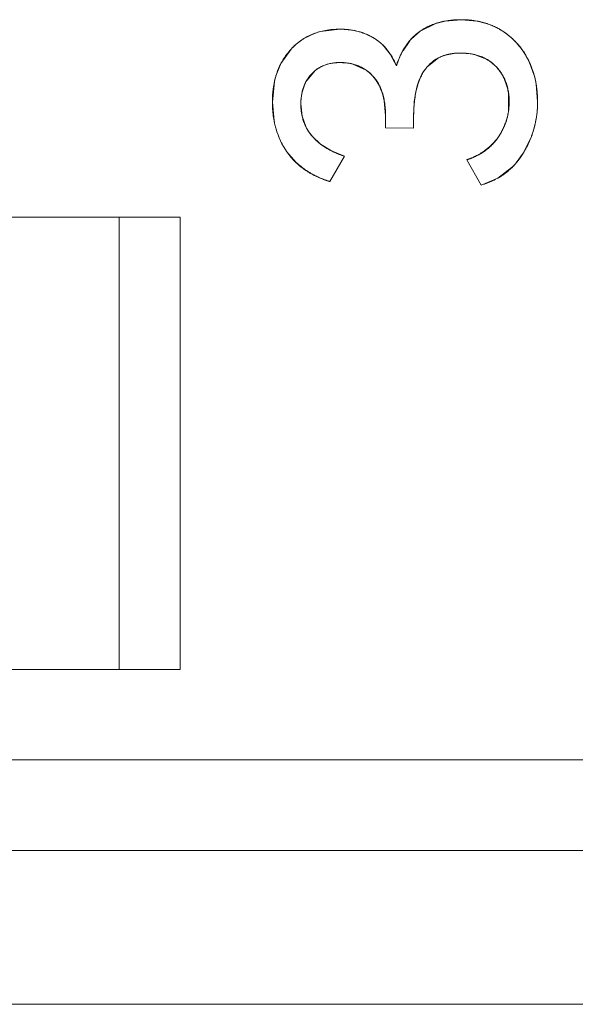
# Model space of a CAD drawing. Header units: inches. Extents: x 830 to 2908, y -1046 to 167.
# Tile 27 of 58: x 2654.6 to 2657.67, y -821.41 to -815.97. Entities that reach past the tile are written whole.
import ezdxf

# ---------------------------------------------------------------- set-up
doc = ezdxf.new("R2010")
doc.units = ezdxf.units.IN
doc.header["$LTSCALE"] = 23.1
doc.header["$MEASUREMENT"] = 0
doc.layers.get('0').update_dxf_attribs({"lineweight": 18})
doc.layers.add('1_6', color=7, linetype='Continuous', lineweight=18)

msp = doc.modelspace()

# ---------------------------------------------------------------- linework, layer by layer
at = {"color": 0, "linetype": 'Continuous', "lineweight": 0}
for p, q in [((2656.9515, -815.9808), (2657.0401, -815.973)), ((2657.0401, -815.973), (2657.1284, -815.9807)), ((2656.2647, -816.0381), (2656.3707, -816.0254)), ((2656.3707, -816.0254), (2656.4403, -816.0311)), ((2656.815, -816.036), (2656.9014, -815.9934)), ((2656.9014, -815.9934), (2656.9515, -815.9808)), ((2657.1284, -815.9807), (2657.1787, -815.9932)), ((2656.1762, -816.075), (2656.2337, -816.0477)), ((2656.7667, -816.079), (2656.815, -816.036)), ((2656.0449, -816.2159), (2656.101, -816.136)), ((2656.6074, -816.1123), (2656.6491, -816.1628)), ((2656.7215, -816.1406), (2656.7532, -816.0947)), ((2656.6491, -816.1628), (2656.683, -816.2271)), ((2656.9155, -816.1839), (2656.8516, -816.2356)), ((2656.9439, -816.1716), (2656.9155, -816.1839)), ((2657.0003, -816.1593), (2656.954, -816.1684)), ((2657.0381, -816.1573), (2657.0279, -816.1575)), ((2657.0977, -816.1621), (2657.0381, -816.1573)), ((2657.1813, -816.1913), (2657.118, -816.1663)), ((2656.0187, -816.2797), (2656.0449, -816.2159)), ((2656.415, -816.2126), (2656.3557, -816.2102)), ((2656.5163, -816.252), (2656.4423, -816.218)), ((2657.4136, -816.2), (2657.4469, -816.2905)), ((2656.2342, -816.2544), (2656.1818, -816.3191)), ((2656.5621, -816.2953), (2656.5392, -816.2705)), ((2657.2933, -816.3401), (2657.2776, -816.2979)), ((2655.9981, -816.4289), (2656.0096, -816.3146)), ((2656.1818, -816.3191), (2656.162, -816.3743)), ((2657.455, -816.3284), (2657.463, -816.4251)), ((2656.162, -816.3743), (2656.1559, -816.4179)), ((2657.3022, -816.4806), (2657.3018, -816.3785)), ((2656.0074, -816.531), (2655.9981, -816.4289)), ((2656.1553, -816.4386), (2656.1622, -816.5054)), ((2656.6229, -816.5027), (2656.6155, -816.4215)), ((2656.1622, -816.5054), (2656.1828, -816.5638)), ((2656.6229, -816.5706), (2656.6229, -816.5027)), ((2656.7781, -816.5124), (2656.7781, -816.5725)), ((2656.7781, -816.5725), (2656.6229, -816.5706)), ((2656.2174, -816.6162), (2656.2647, -816.6609)), ((2657.4274, -816.622), (2657.3835, -816.7112)), ((2656.2647, -816.6609), (2656.3243, -816.6981)), ((2656.13, -816.7619), (2656.0786, -816.7035)), ((2656.3163, -816.8674), (2656.3959, -816.7277)), ((2656.3243, -816.6981), (2656.3959, -816.7277)), ((2657.3835, -816.7112), (2657.3447, -816.7643)), ((2657.0711, -816.7471), (2657.1507, -816.8868)), ((2657.325, -816.7858), (2657.2434, -816.8482)), ((2657.2434, -816.8482), (2657.1507, -816.8868))]:
    msp.add_line(p, q, dxfattribs=at)
at = {"color": 7, "linetype": 'Continuous', "lineweight": 0}
msp.add_line((2608.0338, -821.4132), (2704.6303, -821.4132), dxfattribs=at)
at = {"color": 0, "linetype": 'Continuous', "lineweight": 0}
for centre, radius, start, end in [((2657.0605, -816.3622), 0.3875, 68.5068, 72.2366), ((2657.0644, -816.3532), 0.3777, 57.3749, 68.5448), ((2656.3543, -816.3713), 0.3457, 121, 137.1104), ((2656.3515, -816.3759), 0.3488, 104.4149, 109.7464), ((2656.381, -816.3813), 0.3552, 75.3234, 80.3929), ((2656.3849, -816.3655), 0.3389, 72.5849, 75.2818), ((2656.3852, -816.3648), 0.3381, 69.5901, 72.586), ((2656.3887, -816.356), 0.3287, 58.8234, 69.6384), ((2657.0208, -816.3108), 0.344, 137.6236, 141.0718), ((2657.0638, -816.3531), 0.3779, 51.7015, 57.302), ((2657.0526, -816.3674), 0.3961, 47.1658, 51.7104), ((2657.0451, -816.3757), 0.4072, 45.1467, 47.1779), ((2657.0353, -816.3852), 0.4209, 37.7457, 45.1199), ((2657.0273, -816.3916), 0.4311, 34.9647, 37.7683), ((2657.0938, -816.3581), 0.4312, 153.9739, 162.315), ((2657.083, -816.353), 0.4193, 152.0527, 153.9554), ((2657.0744, -816.3484), 0.4095, 149.4989, 152.056), ((2657.0167, -816.3817), 0.2223, 106.394, 109.1188), ((2657.035, -816.4781), 0.3207, 94.7602, 96.2202), ((2657.0366, -816.4969), 0.3396, 93.283, 94.7595), ((2657.0379, -816.5201), 0.3628, 91.5709, 93.2797), ((2657.0483, -816.4532), 0.2953, 76.3494, 80.3826), ((2657.0249, -816.3933), 0.434, 31.3374, 34.9651), ((2657.0257, -816.3929), 0.4332, 26.4354, 31.3412), ((2656.3574, -816.4075), 0.1965, 120.0074, 128.8293), ((2656.3785, -816.4686), 0.2586, 75.7101, 81.8759), ((2656.4359, -816.4072), 0.4362, 165.1186, 167.7464), ((2656.4115, -816.4008), 0.411, 162.8774, 165.1133), ((2656.3902, -816.4315), 0.2194, 47.2212, 54.9091), ((2657.0362, -816.41), 0.2662, 24.9036, 29.2288), ((2656.9612, -816.414), 0.5012, 9.842, 14.2664), ((2656.9903, -816.4271), 0.3152, 11.5169, 16.0365), ((2656.9798, -816.4294), 0.326, 8.9729, 11.5295), ((2656.4864, -816.4387), 0.3311, 176.3976, 179.9923), ((2656.8804, -816.4229), 0.5826, 350.2764, 359.7788), ((2656.976, -816.4323), 0.3298, 337.1861, 351.5666), ((2656.4959, -816.4376), 0.4974, 190.8292, 194.0781), ((2656.4129, -816.4496), 0.2569, 206.4073, 220.4382), ((2656.9161, -816.4302), 0.5461, 340.2112, 346.9738), ((2656.8984, -816.4258), 0.5644, 346.9481, 349.3379), ((2656.8928, -816.4247), 0.5701, 349.3354, 350.2495), ((2656.9322, -816.4356), 0.5291, 339.3728, 340.1805), ((2656.9681, -816.4179), 0.3445, 308.2409, 315.1948), ((2656.9695, -816.4262), 0.3366, 287.5582, 294.5206), ((2656.9644, -816.4147), 0.3492, 294.4966, 298.6534), ((2656.9621, -816.4105), 0.354, 298.6509, 303.6596), ((2656.9627, -816.4112), 0.3531, 303.6547, 308.258), ((2656.4256, -816.4451), 0.4333, 226.9672, 231.5652), ((2656.4432, -816.4228), 0.4617, 231.5876, 238.8948), ((2657.0379, -816.5031), 0.4029, 315.4307, 319.5853), ((2656.4509, -816.4105), 0.4762, 238.8592, 239.8586), ((2656.4529, -816.407), 0.4803, 239.8606, 242.5454), ((2656.4544, -816.4042), 0.4834, 242.5443, 245.7104), ((2656.4516, -816.4107), 0.4763, 245.6875, 253.4874)]:
    msp.add_arc(centre, radius, start, end, dxfattribs=at)
for points, knots in [([(2657.0401, -815.973), (2657.0289, -815.973), (2657.007, -815.9737), (2656.9755, -815.9766), (2656.9504, -815.9807), (2656.931, -815.985), (2656.9168, -815.9887), (2656.9029, -815.9929), (2656.8893, -815.9975), (2656.8761, -816.0027), (2656.8653, -816.0074), (2656.8569, -816.0114), (2656.8506, -816.0146), (2656.8445, -816.0178), (2656.8394, -816.0207), (2656.8354, -816.023), (2656.8324, -816.0247), (2656.8295, -816.0265), (2656.8265, -816.0284), (2656.8241, -816.0299), (2656.8222, -816.0312), (2656.8207, -816.0321), (2656.8195, -816.0329), (2656.8185, -816.0336), (2656.8178, -816.0341), (2656.8171, -816.0345), (2656.8165, -816.0349), (2656.816, -816.0353), (2656.8157, -816.0355), (2656.8155, -816.0356), (2656.8153, -816.0358), (2656.8152, -816.0359), (2656.8151, -816.0359), (2656.815, -816.036), (2656.815, -816.036), (2656.815, -816.036)], [0, 0, 0, 0, 0.125, 0.25, 0.375, 0.437501, 0.500001, 0.562501, 0.625001, 0.687501, 0.750001, 0.781251, 0.812501, 0.843751, 0.875001, 0.890626, 0.906251, 0.921876, 0.937501, 0.953126, 0.960939, 0.968751, 0.976564, 0.98047, 0.984376, 0.988282, 0.992189, 0.994142, 0.996095, 0.997071, 0.998048, 0.999025, 0.999513, 0.999757, 1, 1, 1, 1]), ([(2657.268, -816.0351), (2657.26, -816.0299), (2657.2436, -816.0202), (2657.2179, -816.0076), (2657.1956, -815.9987), (2657.1771, -815.9926), (2657.163, -815.9885), (2657.1486, -815.9848), (2657.134, -815.9817), (2657.119, -815.979), (2657.1063, -815.9772), (2657.096, -815.976), (2657.0883, -815.9752), (2657.0804, -815.9745), (2657.0738, -815.9741), (2657.0685, -815.9737), (2657.0645, -815.9736), (2657.0604, -815.9734), (2657.0564, -815.9732), (2657.053, -815.9732), (2657.0503, -815.9731), (2657.0483, -815.9731), (2657.0466, -815.973), (2657.0452, -815.973), (2657.0442, -815.973), (2657.0431, -815.973), (2657.0423, -815.973), (2657.0416, -815.973), (2657.0412, -815.973), (2657.0408, -815.973), (2657.0406, -815.973), (2657.0404, -815.973), (2657.0402, -815.973), (2657.0401, -815.973), (2657.0401, -815.973), (2657.0401, -815.973)], [0, 0, 0, 0, 0.125, 0.25, 0.375, 0.437501, 0.500001, 0.562501, 0.625001, 0.687501, 0.750001, 0.781251, 0.812501, 0.843751, 0.875001, 0.890626, 0.906251, 0.921876, 0.937501, 0.953126, 0.960939, 0.968751, 0.976564, 0.98047, 0.984376, 0.988282, 0.992189, 0.994142, 0.996095, 0.997071, 0.998048, 0.999025, 0.999513, 0.999757, 1, 1, 1, 1]), ([(2656.3707, -816.0254), (2656.3567, -816.0254), (2656.3296, -816.0266), (2656.2909, -816.0317), (2656.2603, -816.0389), (2656.2368, -816.0464), (2656.2197, -816.0529), (2656.2031, -816.0602), (2656.187, -816.0684), (2656.1714, -816.0775), (2656.1588, -816.0858), (2656.149, -816.0929), (2656.1417, -816.0984), (2656.1346, -816.1041), (2656.1288, -816.109), (2656.1242, -816.1131), (2656.1208, -816.1162), (2656.1174, -816.1194), (2656.1141, -816.1226), (2656.1113, -816.1253), (2656.1091, -816.1275), (2656.1074, -816.1292), (2656.1061, -816.1306), (2656.105, -816.1317), (2656.1042, -816.1326), (2656.1034, -816.1334), (2656.1027, -816.1341), (2656.1022, -816.1347), (2656.1018, -816.1351), (2656.1016, -816.1354), (2656.1014, -816.1356), (2656.1012, -816.1358), (2656.1011, -816.1359), (2656.101, -816.1359), (2656.101, -816.136), (2656.101, -816.136), (2656.101, -816.136)], [0, 0, 0, 0, 0.125, 0.25, 0.375, 0.437501, 0.500001, 0.562501, 0.625001, 0.687501, 0.750001, 0.781251, 0.812501, 0.843751, 0.875001, 0.890626, 0.906251, 0.921876, 0.937501, 0.953126, 0.960939, 0.968751, 0.976564, 0.98047, 0.984376, 0.988282, 0.992189, 0.994142, 0.996095, 0.997071, 0.998048, 0.999025, 0.999513, 0.999757, 0.999997, 1, 1, 1, 1]), ([(2656.5589, -816.0748), (2656.5521, -816.0707), (2656.5382, -816.063), (2656.5166, -816.0529), (2656.498, -816.0458), (2656.4827, -816.0409), (2656.4711, -816.0377), (2656.4592, -816.0348), (2656.4471, -816.0323), (2656.4349, -816.0302), (2656.4245, -816.0287), (2656.4161, -816.0278), (2656.4098, -816.0271), (2656.4034, -816.0266), (2656.398, -816.0262), (2656.3937, -816.026), (2656.3904, -816.0258), (2656.3872, -816.0257), (2656.3839, -816.0256), (2656.3812, -816.0255), (2656.379, -816.0255), (2656.3773, -816.0255), (2656.3759, -816.0254), (2656.3748, -816.0254), (2656.374, -816.0254), (2656.3732, -816.0254), (2656.3725, -816.0254), (2656.3719, -816.0254), (2656.3716, -816.0254), (2656.3713, -816.0254), (2656.3711, -816.0254), (2656.3709, -816.0254), (2656.3708, -816.0254), (2656.3707, -816.0254), (2656.3707, -816.0254), (2656.3707, -816.0254)], [0, 0, 0, 0, 0.125, 0.25, 0.375, 0.4375, 0.500001, 0.562501, 0.625001, 0.687501, 0.750001, 0.781251, 0.812501, 0.843751, 0.875001, 0.890626, 0.906251, 0.921876, 0.937501, 0.953126, 0.960939, 0.968751, 0.976564, 0.98047, 0.984376, 0.988282, 0.992189, 0.994142, 0.996095, 0.997071, 0.998048, 0.999024, 0.999513, 0.999757, 1, 1, 1, 1]), ([(2656.683, -816.2271), (2656.6794, -816.2185), (2656.6719, -816.202), (2656.6594, -816.1788), (2656.648, -816.1608), (2656.6383, -816.1473), (2656.6307, -816.1376), (2656.6228, -816.1283), (2656.6146, -816.1194), (2656.606, -816.1109), (2656.5987, -816.1042), (2656.5927, -816.099), (2656.5881, -816.0952), (2656.5834, -816.0916), (2656.5794, -816.0886), (2656.5762, -816.0863), (2656.5738, -816.0846), (2656.5714, -816.0829), (2656.5689, -816.0812), (2656.5668, -816.0798), (2656.5652, -816.0788), (2656.5639, -816.078), (2656.5629, -816.0773), (2656.562, -816.0768), (2656.5614, -816.0764), (2656.5608, -816.076), (2656.5602, -816.0757), (2656.5598, -816.0754), (2656.5596, -816.0752), (2656.5593, -816.0751), (2656.5592, -816.075), (2656.559, -816.0749), (2656.559, -816.0749), (2656.5589, -816.0748), (2656.5589, -816.0748), (2656.5589, -816.0748), (2656.5589, -816.0748)], [0, 0, 0, 0, 0.125, 0.25, 0.375, 0.437501, 0.500001, 0.562501, 0.625001, 0.687501, 0.750001, 0.781251, 0.812501, 0.843751, 0.875001, 0.890626, 0.906251, 0.921876, 0.937501, 0.953126, 0.960939, 0.968751, 0.976564, 0.98047, 0.984376, 0.988282, 0.992189, 0.994142, 0.996095, 0.997072, 0.998048, 0.999025, 0.999513, 0.999757, 0.999996, 1, 1, 1, 1]), ([(2657.4136, -816.2), (2657.4094, -816.1914), (2657.4007, -816.1747), (2657.3861, -816.1509), (2657.3728, -816.1321), (2657.3614, -816.1177), (2657.3525, -816.1073), (2657.3432, -816.0971), (2657.3336, -816.0873), (2657.3235, -816.0778), (2657.3149, -816.0701), (2657.3078, -816.0642), (2657.3024, -816.0598), (2657.2969, -816.0555), (2657.2922, -816.0519), (2657.2884, -816.0492), (2657.2856, -816.0471), (2657.2827, -816.045), (2657.2798, -816.043), (2657.2774, -816.0413), (2657.2754, -816.04), (2657.2739, -816.039), (2657.2727, -816.0382), (2657.2717, -816.0375), (2657.271, -816.0371), (2657.2702, -816.0366), (2657.2696, -816.0362), (2657.2691, -816.0358), (2657.2688, -816.0356), (2657.2685, -816.0355), (2657.2683, -816.0354), (2657.2682, -816.0353), (2657.2681, -816.0352), (2657.268, -816.0351), (2657.268, -816.0351), (2657.268, -816.0351)], [0, 0, 0, 0, 0.125, 0.25, 0.375, 0.437501, 0.500001, 0.562501, 0.625001, 0.687501, 0.750001, 0.781251, 0.812501, 0.843751, 0.875001, 0.890626, 0.906251, 0.921876, 0.937501, 0.953126, 0.960939, 0.968751, 0.976564, 0.98047, 0.984376, 0.988282, 0.992189, 0.994142, 0.996095, 0.997071, 0.998048, 0.999025, 0.999513, 0.999757, 1, 1, 1, 1]), ([(2656.101, -816.136), (2656.0924, -816.1452), (2656.0763, -816.1644), (2656.0554, -816.1954), (2656.0407, -816.2231), (2656.0305, -816.2464), (2656.0237, -816.2644), (2656.0176, -816.283), (2656.0124, -816.3021), (2656.008, -816.3218), (2656.005, -816.3387), (2656.003, -816.3525), (2656.0016, -816.363), (2656.0005, -816.3736), (2655.9998, -816.3826), (2655.9993, -816.3899), (2655.999, -816.3953), (2655.9987, -816.4008), (2655.9985, -816.4064), (2655.9983, -816.411), (2655.9982, -816.4148), (2655.9982, -816.4176), (2655.9981, -816.4199), (2655.9981, -816.4218), (2655.9981, -816.4232), (2655.9981, -816.4246), (2655.9981, -816.4258), (2655.9981, -816.4268), (2655.9981, -816.4274), (2655.9981, -816.4278), (2655.9981, -816.4282), (2655.9981, -816.4285), (2655.9981, -816.4287), (2655.9981, -816.4288), (2655.9981, -816.4289), (2655.9981, -816.4289)], [0, 0, 0, 0, 0.125, 0.25, 0.375, 0.437501, 0.500001, 0.562501, 0.625001, 0.687501, 0.750001, 0.781251, 0.812501, 0.843751, 0.875001, 0.890626, 0.906251, 0.921876, 0.937501, 0.953126, 0.960939, 0.968751, 0.976564, 0.98047, 0.984376, 0.988282, 0.992189, 0.994142, 0.996095, 0.997072, 0.998048, 0.999025, 0.999513, 0.999757, 1, 1, 1, 1]), ([(2656.7781, -816.5124), (2656.7781, -816.4828), (2656.7808, -816.4273), (2656.793, -816.3552), (2656.8099, -816.3044), (2656.8275, -816.2692), (2656.8427, -816.2456), (2656.86, -816.2248), (2656.8793, -816.2068), (2656.9006, -816.1915), (2656.9201, -816.1811), (2656.9367, -816.1742), (2656.9496, -816.1697), (2656.9631, -816.1659), (2656.9747, -816.1633), (2656.9843, -816.1615), (2656.9916, -816.1604), (2656.999, -816.1594), (2657.0066, -816.1587), (2657.013, -816.1582), (2657.0181, -816.1578), (2657.0221, -816.1577), (2657.0254, -816.1575), (2657.028, -816.1574), (2657.03, -816.1574), (2657.032, -816.1574), (2657.0337, -816.1573), (2657.035, -816.1573), (2657.0359, -816.1573), (2657.0365, -816.1573), (2657.037, -816.1573), (2657.0375, -816.1573), (2657.0378, -816.1573), (2657.0379, -816.1573), (2657.0381, -816.1573), (2657.0381, -816.1573), (2657.0381, -816.1573)], [0, 0, 0, 0, 0.125, 0.25, 0.375, 0.4375, 0.5, 0.5625, 0.625, 0.6875, 0.75, 0.78125, 0.8125, 0.84375, 0.875, 0.890625, 0.90625, 0.921875, 0.9375, 0.953125, 0.960938, 0.96875, 0.976563, 0.980469, 0.984375, 0.988282, 0.992188, 0.994141, 0.996094, 0.997071, 0.998047, 0.999024, 0.999512, 0.999756, 0.999997, 1, 1, 1, 1]), ([(2657.0381, -816.1573), (2657.0486, -816.1573), (2657.069, -816.1581), (2657.098, -816.1617), (2657.1206, -816.1667), (2657.1379, -816.1719), (2657.1504, -816.1763), (2657.1625, -816.1814), (2657.1742, -816.1871), (2657.1854, -816.1934), (2657.1944, -816.1991), (2657.2014, -816.204), (2657.2065, -816.2078), (2657.2116, -816.2118), (2657.2157, -816.2152), (2657.2189, -816.2181), (2657.2213, -816.2202), (2657.2236, -816.2224), (2657.226, -816.2246), (2657.2279, -816.2265), (2657.2294, -816.228), (2657.2306, -816.2292), (2657.2315, -816.2302), (2657.2323, -816.2309), (2657.2328, -816.2315), (2657.2334, -816.2321), (2657.2339, -816.2326), (2657.2342, -816.233), (2657.2345, -816.2333), (2657.2346, -816.2335), (2657.2348, -816.2336), (2657.2349, -816.2337), (2657.235, -816.2338), (2657.235, -816.2339), (2657.2351, -816.2339), (2657.2351, -816.2339)], [0, 0, 0, 0, 0.125, 0.25, 0.375, 0.437501, 0.500001, 0.562501, 0.625001, 0.687501, 0.750001, 0.781251, 0.812501, 0.843751, 0.875001, 0.890626, 0.906251, 0.921876, 0.937501, 0.953126, 0.960939, 0.968751, 0.976564, 0.98047, 0.984376, 0.988282, 0.992189, 0.994142, 0.996095, 0.997072, 0.998048, 0.999025, 0.999513, 0.999757, 1, 1, 1, 1]), ([(2657.2685, -816.28), (2657.2591, -816.2633), (2657.2346, -816.2291), (2657.2012, -816.2028), (2657.1813, -816.1913)], [0, 0, 0, 0, 0.453553, 1, 1, 1, 1]), ([(2656.2135, -816.2737), (2656.2183, -816.2684), (2656.2285, -816.2584), (2656.2451, -816.2454), (2656.2602, -816.2362), (2656.2729, -816.2299), (2656.2828, -816.2256), (2656.293, -816.2219), (2656.3036, -816.2186), (2656.3145, -816.2159), (2656.3239, -816.214), (2656.3316, -816.2127), (2656.3375, -816.2119), (2656.3434, -816.2113), (2656.3484, -816.2108), (2656.3525, -816.2105), (2656.3556, -816.2103), (2656.3587, -816.2101), (2656.3618, -816.21), (2656.3644, -816.2099), (2656.3665, -816.2098), (2656.3681, -816.2098), (2656.3694, -816.2097), (2656.3705, -816.2097), (2656.3713, -816.2097), (2656.3721, -816.2097), (2656.3727, -816.2097), (2656.3733, -816.2097), (2656.3736, -816.2097), (2656.3739, -816.2097), (2656.3741, -816.2097), (2656.3742, -816.2097), (2656.3743, -816.2097), (2656.3744, -816.2097), (2656.3745, -816.2097), (2656.3745, -816.2097)], [0, 0, 0, 0, 0.125, 0.25, 0.375, 0.437501, 0.500001, 0.562501, 0.625001, 0.687501, 0.750001, 0.781251, 0.812501, 0.843751, 0.875001, 0.890626, 0.906251, 0.921876, 0.937501, 0.953126, 0.960939, 0.968751, 0.976564, 0.98047, 0.984376, 0.988282, 0.992189, 0.994142, 0.996095, 0.997071, 0.998048, 0.999025, 0.999513, 0.999757, 1, 1, 1, 1]), ([(2656.3557, -816.2102), (2656.3306, -816.2116), (2656.2972, -816.218), (2656.2668, -816.2329), (2656.2591, -816.2373)], [0, 0, 0, 0, 0.739284, 1, 1, 1, 1]), ([(2656.3745, -816.2097), (2656.3835, -816.2097), (2656.4012, -816.2105), (2656.4266, -816.214), (2656.4467, -816.2189), (2656.4622, -816.2239), (2656.4735, -816.2283), (2656.4845, -816.2332), (2656.4952, -816.2388), (2656.5056, -816.2449), (2656.514, -816.2505), (2656.5206, -816.2553), (2656.5254, -816.259), (2656.5302, -816.2629), (2656.5341, -816.2662), (2656.5372, -816.269), (2656.5395, -816.2711), (2656.5418, -816.2732), (2656.5441, -816.2754), (2656.546, -816.2772), (2656.5475, -816.2787), (2656.5486, -816.2798), (2656.5495, -816.2808), (2656.5502, -816.2815), (2656.5508, -816.2821), (2656.5513, -816.2827), (2656.5518, -816.2832), (2656.5521, -816.2835), (2656.5524, -816.2838), (2656.5526, -816.284), (2656.5527, -816.2841), (2656.5528, -816.2842), (2656.5529, -816.2843), (2656.5529, -816.2844), (2656.553, -816.2844), (2656.553, -816.2844)], [0, 0, 0, 0, 0.125, 0.25, 0.375001, 0.437501, 0.500001, 0.562501, 0.625001, 0.687501, 0.750001, 0.781251, 0.812501, 0.843751, 0.875001, 0.890626, 0.906251, 0.921876, 0.937501, 0.953126, 0.960939, 0.968751, 0.976564, 0.98047, 0.984376, 0.988283, 0.992189, 0.994142, 0.996095, 0.997072, 0.998048, 0.999025, 0.999513, 0.999757, 1, 1, 1, 1]), ([(2656.8516, -816.2356), (2656.8487, -816.239), (2656.7879, -816.3141), (2656.7781, -816.421), (2656.7781, -816.5124)], [0, 0, 0, 0, 0.046857, 1, 1, 1, 1]), ([(2657.2351, -816.2339), (2657.241, -816.2403), (2657.252, -816.2535), (2657.2664, -816.2744), (2657.2765, -816.2928), (2657.2836, -816.3082), (2657.2883, -816.32), (2657.2924, -816.3321), (2657.296, -816.3445), (2657.299, -816.3572), (2657.3011, -816.368), (2657.3025, -816.3768), (2657.3034, -816.3835), (2657.3042, -816.3902), (2657.3047, -816.3959), (2657.305, -816.4005), (2657.3052, -816.404), (2657.3054, -816.4074), (2657.3056, -816.4109), (2657.3057, -816.4139), (2657.3058, -816.4162), (2657.3058, -816.418), (2657.3058, -816.4195), (2657.3058, -816.4206), (2657.3058, -816.4215), (2657.3059, -816.4224), (2657.3059, -816.4232), (2657.3059, -816.4238), (2657.3059, -816.4241), (2657.3059, -816.4244), (2657.3059, -816.4247), (2657.3059, -816.4248), (2657.3059, -816.425), (2657.3059, -816.425), (2657.3059, -816.4251), (2657.3059, -816.4251), (2657.3059, -816.4251)], [0, 0, 0, 0, 0.125, 0.25, 0.375, 0.437501, 0.500001, 0.562501, 0.625001, 0.687501, 0.750001, 0.781251, 0.812501, 0.843751, 0.875001, 0.890626, 0.906251, 0.921876, 0.937501, 0.953126, 0.960939, 0.968751, 0.976564, 0.98047, 0.984376, 0.988282, 0.992189, 0.994142, 0.996095, 0.997072, 0.998048, 0.999025, 0.999513, 0.999757, 0.999991, 1, 1, 1, 1]), ([(2657.463, -816.4251), (2657.463, -816.4149), (2657.4624, -816.3947), (2657.4601, -816.3651), (2657.4569, -816.3409), (2657.4536, -816.3218), (2657.4507, -816.3077), (2657.4474, -816.2937), (2657.4438, -816.2798), (2657.4397, -816.2661), (2657.436, -816.2549), (2657.4329, -816.2459), (2657.4304, -816.2392), (2657.4278, -816.2326), (2657.4256, -816.2271), (2657.4238, -816.2227), (2657.4224, -816.2194), (2657.421, -816.2162), (2657.4196, -816.2129), (2657.4183, -816.2102), (2657.4174, -816.2081), (2657.4166, -816.2065), (2657.416, -816.2051), (2657.4155, -816.204), (2657.4151, -816.2032), (2657.4147, -816.2024), (2657.4144, -816.2018), (2657.4141, -816.2012), (2657.414, -816.2009), (2657.4139, -816.2006), (2657.4138, -816.2004), (2657.4137, -816.2002), (2657.4136, -816.2001), (2657.4136, -816.2001), (2657.4136, -816.2), (2657.4136, -816.2)], [0, 0, 0, 0, 0.125, 0.25, 0.375, 0.437501, 0.500001, 0.562501, 0.625001, 0.687501, 0.750001, 0.781251, 0.812501, 0.843751, 0.875001, 0.890626, 0.906251, 0.921876, 0.937501, 0.953126, 0.960939, 0.968751, 0.976564, 0.98047, 0.984376, 0.988282, 0.992189, 0.994142, 0.996095, 0.997071, 0.998048, 0.999025, 0.999513, 0.999757, 1, 1, 1, 1]), ([(2656.1553, -816.4386), (2656.1553, -816.4302), (2656.1559, -816.4138), (2656.1586, -816.3903), (2656.1624, -816.3717), (2656.1663, -816.3574), (2656.1697, -816.3469), (2656.1736, -816.3368), (2656.1779, -816.3269), (2656.1827, -816.3173), (2656.1871, -816.3095), (2656.1908, -816.3035), (2656.1937, -816.299), (2656.1967, -816.2946), (2656.1993, -816.291), (2656.2014, -816.2882), (2656.2031, -816.286), (2656.2047, -816.2839), (2656.2064, -816.2819), (2656.2078, -816.2801), (2656.209, -816.2788), (2656.2099, -816.2777), (2656.2106, -816.2769), (2656.2112, -816.2762), (2656.2117, -816.2757), (2656.2121, -816.2752), (2656.2125, -816.2748), (2656.2128, -816.2745), (2656.213, -816.2743), (2656.2131, -816.2741), (2656.2132, -816.274), (2656.2133, -816.2739), (2656.2134, -816.2738), (2656.2134, -816.2737), (2656.2135, -816.2737), (2656.2135, -816.2737)], [0, 0, 0, 0, 0.125, 0.25, 0.375, 0.4375, 0.500001, 0.562501, 0.625001, 0.687501, 0.750001, 0.781251, 0.812501, 0.843751, 0.875001, 0.890626, 0.906251, 0.921876, 0.937501, 0.953126, 0.960939, 0.968751, 0.976564, 0.98047, 0.984376, 0.988282, 0.992189, 0.994142, 0.996095, 0.997071, 0.998048, 0.999025, 0.999513, 0.999757, 1, 1, 1, 1]), ([(2656.553, -816.2844), (2656.5588, -816.2906), (2656.5697, -816.3038), (2656.5839, -816.3257), (2656.5939, -816.3457), (2656.6008, -816.3628), (2656.6055, -816.3762), (2656.6096, -816.3901), (2656.6131, -816.4046), (2656.6161, -816.4196), (2656.6182, -816.4325), (2656.6195, -816.4431), (2656.6204, -816.4512), (2656.6212, -816.4595), (2656.6217, -816.4665), (2656.622, -816.4721), (2656.6223, -816.4764), (2656.6224, -816.4807), (2656.6226, -816.485), (2656.6227, -816.4887), (2656.6228, -816.4916), (2656.6228, -816.4938), (2656.6228, -816.4956), (2656.6228, -816.4971), (2656.6228, -816.4982), (2656.6229, -816.4994), (2656.6229, -816.5003), (2656.6229, -816.501), (2656.6229, -816.5015), (2656.6229, -816.5019), (2656.6229, -816.5022), (2656.6229, -816.5024), (2656.6229, -816.5026), (2656.6229, -816.5026), (2656.6229, -816.5027), (2656.6229, -816.5027)], [0, 0, 0, 0, 0.125, 0.25, 0.375001, 0.437501, 0.500001, 0.562501, 0.625001, 0.687501, 0.750001, 0.781251, 0.812501, 0.843751, 0.875001, 0.890626, 0.906252, 0.921877, 0.937502, 0.953127, 0.960939, 0.968752, 0.976564, 0.98047, 0.984377, 0.988283, 0.992189, 0.994142, 0.996095, 0.997072, 0.998049, 0.999025, 0.999513, 0.999758, 1, 1, 1, 1]), ([(2655.9981, -816.4289), (2655.9981, -816.442), (2655.9989, -816.4678), (2656.0027, -816.5052), (2656.0079, -816.5354), (2656.0134, -816.5589), (2656.0181, -816.5762), (2656.0235, -816.5932), (2656.0294, -816.6099), (2656.036, -816.6263), (2656.0421, -816.6397), (2656.0472, -816.6502), (2656.0512, -816.6581), (2656.0554, -816.6659), (2656.059, -816.6723), (2656.0619, -816.6773), (2656.0642, -816.6811), (2656.0665, -816.6849), (2656.0688, -816.6887), (2656.0708, -816.6918), (2656.0724, -816.6943), (2656.0736, -816.6961), (2656.0746, -816.6977), (2656.0755, -816.6989), (2656.0761, -816.6998), (2656.0767, -816.7008), (2656.0772, -816.7015), (2656.0776, -816.7021), (2656.0779, -816.7025), (2656.0781, -816.7028), (2656.0782, -816.7031), (2656.0784, -816.7032), (2656.0785, -816.7034), (2656.0785, -816.7034), (2656.0786, -816.7035), (2656.0786, -816.7035), (2656.0786, -816.7035)], [0, 0, 0, 0, 0.125, 0.25, 0.375, 0.4375, 0.500001, 0.562501, 0.625001, 0.687501, 0.750001, 0.781251, 0.812501, 0.843751, 0.875001, 0.890626, 0.906251, 0.921876, 0.937501, 0.953126, 0.960939, 0.968751, 0.976564, 0.98047, 0.984376, 0.988282, 0.992189, 0.994142, 0.996095, 0.997071, 0.998048, 0.999025, 0.999513, 0.999757, 0.999976, 1, 1, 1, 1]), ([(2656.2174, -816.6162), (2656.2122, -816.6101), (2656.2025, -816.5977), (2656.1899, -816.578), (2656.181, -816.5608), (2656.1748, -816.5465), (2656.1707, -816.5355), (2656.1671, -816.5243), (2656.1639, -816.5128), (2656.1612, -816.501), (2656.1594, -816.4911), (2656.1582, -816.483), (2656.1574, -816.4768), (2656.1568, -816.4706), (2656.1563, -816.4654), (2656.156, -816.4612), (2656.1558, -816.458), (2656.1556, -816.4548), (2656.1555, -816.4516), (2656.1554, -816.4489), (2656.1554, -816.4468), (2656.1553, -816.4451), (2656.1553, -816.4438), (2656.1553, -816.4427), (2656.1553, -816.4419), (2656.1553, -816.4411), (2656.1553, -816.4404), (2656.1553, -816.4398), (2656.1553, -816.4395), (2656.1553, -816.4392), (2656.1553, -816.439), (2656.1553, -816.4389), (2656.1553, -816.4387), (2656.1553, -816.4387), (2656.1553, -816.4386), (2656.1553, -816.4386)], [0, 0, 0, 0, 0.125, 0.25, 0.375, 0.437501, 0.500001, 0.562501, 0.625001, 0.687501, 0.750001, 0.781251, 0.812501, 0.843751, 0.875001, 0.890626, 0.906251, 0.921876, 0.937501, 0.953126, 0.960939, 0.968751, 0.976564, 0.98047, 0.984376, 0.988282, 0.992189, 0.994142, 0.996095, 0.997071, 0.998048, 0.999025, 0.999513, 0.999757, 1, 1, 1, 1]), ([(2657.3059, -816.4251), (2657.3059, -816.4338), (2657.3052, -816.4511), (2657.3025, -816.4766), (2657.2986, -816.4975), (2657.2946, -816.514), (2657.2912, -816.5262), (2657.2872, -816.5384), (2657.2828, -816.5504), (2657.278, -816.5623), (2657.2735, -816.5721), (2657.2698, -816.5799), (2657.2668, -816.5857), (2657.2637, -816.5915), (2657.2611, -816.5964), (2657.2589, -816.6002), (2657.2573, -816.6031), (2657.2556, -816.6059), (2657.2538, -816.6088), (2657.2524, -816.6111), (2657.2512, -816.613), (2657.2503, -816.6145), (2657.2496, -816.6156), (2657.249, -816.6166), (2657.2485, -816.6173), (2657.248, -816.618), (2657.2477, -816.6186), (2657.2474, -816.6191), (2657.2472, -816.6193), (2657.247, -816.6196), (2657.2469, -816.6198), (2657.2468, -816.6199), (2657.2467, -816.62), (2657.2467, -816.6201), (2657.2467, -816.6201), (2657.2467, -816.6201)], [0, 0, 0, 0, 0.125, 0.25, 0.375, 0.4375, 0.500001, 0.562501, 0.625001, 0.687501, 0.750001, 0.781251, 0.812501, 0.843751, 0.875001, 0.890626, 0.906251, 0.921876, 0.937501, 0.953126, 0.960939, 0.968751, 0.976564, 0.98047, 0.984376, 0.988282, 0.992189, 0.994142, 0.996095, 0.997071, 0.998048, 0.999025, 0.999513, 0.999757, 1, 1, 1, 1]), ([(2657.3835, -816.7112), (2657.3901, -816.7003), (2657.4025, -816.6782), (2657.4187, -816.6443), (2657.43, -816.6155), (2657.4379, -816.592), (2657.4432, -816.5742), (2657.4478, -816.5563), (2657.4519, -816.5381), (2657.4553, -816.5197), (2657.4576, -816.5043), (2657.4592, -816.4918), (2657.4602, -816.4824), (2657.461, -816.473), (2657.4616, -816.4651), (2657.462, -816.4588), (2657.4623, -816.454), (2657.4625, -816.4492), (2657.4627, -816.4444), (2657.4628, -816.4404), (2657.4628, -816.4372), (2657.4629, -816.4348), (2657.4629, -816.4328), (2657.4629, -816.4312), (2657.4629, -816.43), (2657.463, -816.4287), (2657.463, -816.4277), (2657.463, -816.4269), (2657.463, -816.4264), (2657.463, -816.426), (2657.463, -816.4257), (2657.463, -816.4255), (2657.463, -816.4253), (2657.463, -816.4252), (2657.463, -816.4251), (2657.463, -816.4251)], [0, 0, 0, 0, 0.125, 0.25, 0.375, 0.437501, 0.500001, 0.562501, 0.625001, 0.687501, 0.750001, 0.781251, 0.812501, 0.843751, 0.875001, 0.890626, 0.906251, 0.921876, 0.937501, 0.953126, 0.960939, 0.968751, 0.976564, 0.98047, 0.984376, 0.988282, 0.992189, 0.994142, 0.996095, 0.997072, 0.998048, 0.999025, 0.999513, 0.999757, 1, 1, 1, 1]), ([(2656.0786, -816.7035), (2656.0511, -816.665), (2656.0288, -816.6158), (2656.0149, -816.5645), (2656.0135, -816.5586)], [0, 0, 0, 0, 0.885749, 1, 1, 1, 1]), ([(2657.2125, -816.6606), (2657.225, -816.648), (2657.2514, -816.6168), (2657.2711, -816.5812), (2657.28, -816.5601)], [0, 0, 0, 0, 0.434264, 1, 1, 1, 1]), ([(2656.3959, -816.7277), (2656.3862, -816.7245), (2656.3673, -816.7177), (2656.3408, -816.7064), (2656.3201, -816.6961), (2656.3043, -816.6874), (2656.293, -816.6805), (2656.282, -816.6734), (2656.2715, -816.666), (2656.2614, -816.6584), (2656.2533, -816.6518), (2656.2471, -816.6464), (2656.2425, -816.6423), (2656.2381, -816.6381), (2656.2344, -816.6346), (2656.2316, -816.6317), (2656.2295, -816.6296), (2656.2274, -816.6274), (2656.2253, -816.6252), (2656.2236, -816.6233), (2656.2223, -816.6218), (2656.2213, -816.6207), (2656.2205, -816.6198), (2656.2198, -816.619), (2656.2193, -816.6185), (2656.2188, -816.6179), (2656.2184, -816.6174), (2656.2181, -816.6171), (2656.2179, -816.6168), (2656.2177, -816.6166), (2656.2176, -816.6165), (2656.2175, -816.6164), (2656.2174, -816.6163), (2656.2174, -816.6163), (2656.2174, -816.6162), (2656.2174, -816.6162)], [0, 0, 0, 0, 0.125, 0.25, 0.375, 0.4375, 0.500001, 0.562501, 0.625001, 0.687501, 0.750001, 0.781251, 0.812501, 0.843751, 0.875001, 0.890626, 0.906251, 0.921876, 0.937501, 0.953126, 0.960939, 0.968751, 0.976564, 0.98047, 0.984376, 0.988282, 0.992189, 0.994142, 0.996095, 0.997071, 0.998048, 0.999025, 0.999513, 0.999757, 1, 1, 1, 1]), ([(2657.2467, -816.6201), (2657.2417, -816.6276), (2657.2313, -816.6421), (2657.2138, -816.6621), (2657.1977, -816.6775), (2657.184, -816.6889), (2657.1732, -816.697), (2657.162, -816.7048), (2657.1504, -816.7121), (2657.1383, -816.719), (2657.1278, -816.7244), (2657.1193, -816.7285), (2657.1127, -816.7315), (2657.1061, -816.7343), (2657.1004, -816.7366), (2657.0958, -816.7384), (2657.0924, -816.7398), (2657.0889, -816.741), (2657.0854, -816.7423), (2657.0824, -816.7433), (2657.0801, -816.7442), (2657.0783, -816.7448), (2657.0768, -816.7453), (2657.0756, -816.7457), (2657.0747, -816.7459), (2657.0738, -816.7462), (2657.073, -816.7465), (2657.0724, -816.7467), (2657.072, -816.7468), (2657.0717, -816.7469), (2657.0715, -816.747), (2657.0713, -816.747), (2657.0712, -816.7471), (2657.0711, -816.7471), (2657.0711, -816.7471), (2657.0711, -816.7471)], [0, 0, 0, 0, 0.125, 0.25, 0.375, 0.4375, 0.5, 0.5625, 0.625, 0.6875, 0.75, 0.78125, 0.8125, 0.84375, 0.875, 0.890625, 0.90625, 0.921875, 0.9375, 0.953125, 0.960938, 0.96875, 0.976563, 0.980469, 0.984375, 0.988281, 0.992188, 0.994141, 0.996094, 0.997071, 0.998047, 0.999024, 0.999512, 0.999756, 1, 1, 1, 1]), ([(2656.0786, -816.7035), (2656.0853, -816.7133), (2656.0995, -816.7321), (2656.1232, -816.7581), (2656.145, -816.778), (2656.1636, -816.7927), (2656.1781, -816.8033), (2656.1933, -816.8132), (2656.2091, -816.8226), (2656.2254, -816.8315), (2656.2395, -816.8384), (2656.2511, -816.8437), (2656.26, -816.8475), (2656.269, -816.8512), (2656.2766, -816.8541), (2656.2828, -816.8564), (2656.2875, -816.8581), (2656.2922, -816.8597), (2656.2969, -816.8613), (2656.3009, -816.8626), (2656.3041, -816.8637), (2656.3065, -816.8644), (2656.3085, -816.8651), (2656.3101, -816.8656), (2656.3114, -816.8659), (2656.3126, -816.8663), (2656.3136, -816.8666), (2656.3144, -816.8669), (2656.3149, -816.867), (2656.3153, -816.8671), (2656.3156, -816.8672), (2656.3159, -816.8673), (2656.3161, -816.8674), (2656.3162, -816.8674), (2656.3163, -816.8674), (2656.3163, -816.8674), (2656.3163, -816.8674)], [0, 0, 0, 0, 0.125, 0.25, 0.375, 0.4375, 0.5, 0.5625, 0.625, 0.6875, 0.75, 0.78125, 0.8125, 0.84375, 0.875, 0.890625, 0.90625, 0.921875, 0.9375, 0.953125, 0.960938, 0.96875, 0.976563, 0.980469, 0.984375, 0.988281, 0.992188, 0.994141, 0.996094, 0.997071, 0.998047, 0.999024, 0.999512, 0.999756, 0.999997, 1, 1, 1, 1]), ([(2657.1507, -816.8868), (2657.1634, -816.8831), (2657.1882, -816.8748), (2657.223, -816.8596), (2657.2502, -816.8447), (2657.2707, -816.8314), (2657.2856, -816.8208), (2657.2998, -816.8094), (2657.3135, -816.7975), (2657.3266, -816.7848), (2657.3371, -816.7737), (2657.3452, -816.7644), (2657.3511, -816.7574), (2657.3568, -816.7501), (2657.3615, -816.7439), (2657.3652, -816.7389), (2657.3679, -816.735), (2657.3706, -816.7312), (2657.3732, -816.7273), (2657.3754, -816.724), (2657.3771, -816.7213), (2657.3784, -816.7193), (2657.3795, -816.7176), (2657.3803, -816.7163), (2657.381, -816.7153), (2657.3816, -816.7143), (2657.3821, -816.7134), (2657.3825, -816.7127), (2657.3828, -816.7123), (2657.383, -816.712), (2657.3832, -816.7117), (2657.3833, -816.7115), (2657.3834, -816.7114), (2657.3834, -816.7113), (2657.3835, -816.7112), (2657.3835, -816.7112)], [0, 0, 0, 0, 0.125, 0.25, 0.375, 0.437501, 0.500001, 0.562501, 0.625001, 0.687501, 0.750001, 0.781251, 0.812501, 0.843751, 0.875001, 0.890626, 0.906251, 0.921876, 0.937501, 0.953126, 0.960939, 0.968751, 0.976564, 0.98047, 0.984376, 0.988282, 0.992189, 0.994142, 0.996095, 0.997072, 0.998048, 0.999025, 0.999513, 0.999757, 1, 1, 1, 1])]:
    msp.add_open_spline(points, degree=3, knots=knots, dxfattribs=at)
for points in [[(2656.815, -816.036), (2656.7542, -816.0781), (2656.7102, -816.1418), (2656.683, -816.2271)], [(2656.6155, -816.4215), (2656.6069, -816.3755), (2656.59, -816.331), (2656.5621, -816.2953)]]:
    msp.add_open_spline(points, degree=3, dxfattribs=at)
at = {"layer": '1_6', "color": 7, "linetype": 'Continuous', "lineweight": 0}
for p, q in [((2653.2134, -817.0632), (2655.4897, -817.0632)), ((2655.1528, -817.0632), (2655.1528, -819.5632)), ((2655.4897, -817.0632), (2655.4897, -819.5632)), ((2655.4897, -819.5632), (2653.3108, -819.5632)), ((2632.4522, -820.0632), (2700.1378, -820.0632)), ((2632.1105, -820.5632), (2701.7285, -820.5632))]:
    msp.add_line(p, q, dxfattribs=at)

doc.saveas('drawing.dxf')
